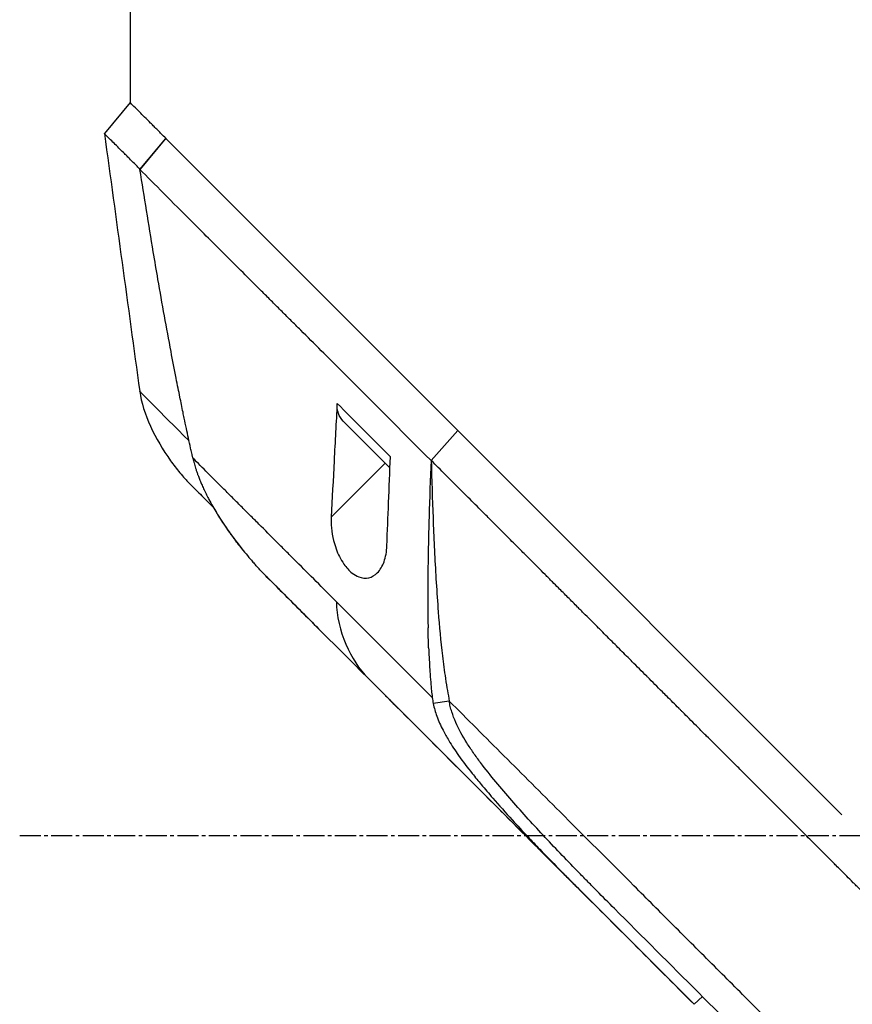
# Model space of a CAD drawing. Header units: millimetres. Extents: x 0 to 4378, y 0 to 2376.
# Tile 239 of 256: x 174 to 241, y 1222 to 1302. Entities that reach past the tile are written whole.
import ezdxf

# ---------------------------------------------------------------- set-up
doc = ezdxf.new("R2010")
doc.units = ezdxf.units.MM
doc.header["$LTSCALE"] = 0.2
doc.linetypes.add('CENTER2', pattern=[1.125, 0.75, -0.125, 0.125, -0.125])
doc.layers.add('02_Center Line', color=1, linetype='CENTER2')

# ---------------------------------------------------------------- blocks, each defined once
blk = doc.blocks.new('A$C078f5041')
for p, q in [((59, 810.3), (59, 795.1)), ((59.013, 795.113), (61.083, 792.619)), ((32.616, 768.716), (56.132, 792.232)), ((56.138, 792.238), (56.132, 792.232)), ((58.217, 789.735), (56.132, 792.232)), ((56.138, 792.238), (58.212, 789.749)), ((58.2, 789.718), (58.2, 789.718)), ((58.208, 789.725), (58.208, 789.725)), ((58.217, 789.735), (58.212, 789.749)), ((58.241, 771.86), (58.242, 771.861)), ((38.078, 765.693), (41.845, 769.46)), ((1.675, 737.775), (32.603, 768.703)), ((32.616, 768.716), (32.603, 768.703)), ((34.754, 766.294), (32.603, 768.703)), ((32.616, 768.716), (34.773, 766.296)), ((34.754, 766.294), (34.773, 766.296)), ((38.04, 766.59), (38.04, 766.594)), ((38.47, 766.084), (42.81, 761.744)), ((54.161, 764.376), (54.161, 764.377)), ((47.74, 756.662), (44.612, 753.534)), ((45.223, 754.144), (45.223, 754.144)), ((38.259, 747.182), (13.585, 722.507)), ((33.304, 746.923), (34.594, 746.715)), ((29.81, 740.734), (29.811, 740.735)), ((28.28, 738.925), (28.28, 738.925)), ((26.773, 735.697), (27.245, 736.169)), ((23.17, 733.428), (23.17, 733.428)), ((12.917, 723.135), (13.584, 722.508))]:
    blk.add_line(p, q)
for centre, major_axis, ratio, start_param, end_param in [((39.714, 771.583), (2.134, -2.12), 0.723634, 6.280692, 6.957577), ((-41.715, 667.203), (97.822, 97.824), 0.000026, 0.415266, 0.449959), ((2.68, 715.209), (62.348, 62.352), 0.000017, 5.251206, 5.402962)]:
    blk.add_ellipse(centre, major_axis=major_axis, ratio=ratio, start_param=start_param, end_param=end_param)
for points, knots in [([(56.138, 792.238), (56.253, 792.353), (56.367, 792.467), (56.579, 792.679), (56.682, 792.782), (56.885, 792.985), (56.984, 793.084), (57.177, 793.277), (57.268, 793.368), (57.71, 793.81), (58.01, 794.11), (58.498, 794.598), (58.686, 794.786), (58.94, 795.04), (59.007, 795.107), (59.013, 795.113)], [-1, -1, -1, -1, -0.9375, -0.9375, -0.875, -0.875, -0.8125, -0.8125, -0.75, -0.75, -0.5, -0.5, -0.25, -0.25, 0, 0, 0, 0]), ([(58.212, 789.749), (58.289, 789.827), (58.366, 789.906), (58.523, 790.065), (58.612, 790.15), (58.799, 790.333), (58.938, 790.47), (59.103, 790.637), (59.147, 790.682), (59.279, 790.817), (59.386, 790.922), (59.585, 791.121), (59.699, 791.235), (59.95, 791.485), (60.082, 791.617), (60.344, 791.879), (60.47, 792.004), (60.66, 792.193), (60.733, 792.264), (60.89, 792.418), (60.963, 792.486), (61.061, 792.581), (61.086, 792.609), (61.083, 792.619)], [-1.7641, -1.7641, -1.7641, -1.7641, -1.717212, -1.717212, -1.664917, -1.664917, -1.509212, -1.509212, -1.471418, -1.471418, -1.368776, -1.368776, -1.210279, -1.210279, -0.998956, -0.998956, -0.750291, -0.750291, -0.563416, -0.563416, -0.281667, -0.281667, 0, 0, 0, 0]), ([(34.773, 766.296), (37.236, 768.757), (39.627, 771.154), (42.489, 774.011), (43.054, 774.575), (44.171, 775.689), (44.723, 776.237), (45.536, 777.051), (45.805, 777.32), (46.343, 777.851), (46.61, 778.113), (47.136, 778.638), (47.395, 778.9), (47.909, 779.419), (48.165, 779.676), (48.925, 780.437), (49.426, 780.932), (50.405, 781.902), (50.883, 782.377), (51.814, 783.307), (52.267, 783.761), (53.148, 784.644), (53.576, 785.071), (54.822, 786.311), (55.593, 787.086), (57.008, 788.504), (57.65, 789.156), (58.217, 789.735)], [0, 0, 0, 0, 0.25, 0.25, 0.3125, 0.3125, 0.375, 0.375, 0.40625, 0.40625, 0.4375, 0.4375, 0.46875, 0.46875, 0.5, 0.5, 0.5625, 0.5625, 0.625, 0.625, 0.6875, 0.6875, 0.75, 0.75, 0.875, 0.875, 0.9999999, 0.9999999, 0.9999999, 0.9999999]), ([(53.955, 766.486), (53.963, 766.519), (53.971, 766.553), (53.984, 766.613), (53.992, 766.647), (54.016, 766.754), (54.031, 766.821), (54.077, 767.025), (54.106, 767.157), (54.195, 767.56), (54.254, 767.828), (54.421, 768.604), (54.535, 769.145), (54.685, 769.865), (54.717, 770.019), (54.835, 770.586), (54.919, 770.997), (55.049, 771.639), (55.096, 771.874), (55.197, 772.377), (55.25, 772.645), (55.443, 773.629), (55.582, 774.347), (55.898, 776.02), (56.075, 776.977), (56.425, 778.916), (56.598, 779.898), (56.895, 781.615), (57.02, 782.349), (57.33, 784.197), (57.512, 785.305), (57.869, 787.519), (58.044, 788.627), (58.217, 789.735)], [-2.404467, -2.404467, -2.404467, -2.404467, -2.38808, -2.38808, -2.374992, -2.374992, -2.352767, -2.352767, -2.307428, -2.307428, -2.215977, -2.215977, -2.043234, -2.043234, -1.996265, -1.996265, -1.870126, -1.870126, -1.797499, -1.797499, -1.714594, -1.714594, -1.493987, -1.493987, -1.199681, -1.199681, -0.898168, -0.898168, -0.672429, -0.672429, -0.336384, -0.336384, -0.000002, -0.000002, -0.000002, -0.000002]), ([(42.339, 770.892), (42.421, 769.356), (42.502, 767.813), (42.66, 764.744), (42.736, 763.236), (42.81, 761.744)], [0.000001, 0.000001, 0.000001, 0.000001, 0.555059, 0.555059, 1.110141, 1.110141, 1.110141, 1.110141]), ([(-30.185, 701.34), (-29.791, 701.734), (-29.385, 702.141), (-28.967, 702.561), (-28.553, 702.975), (-28.128, 703.402), (-27.689, 703.841), (-27.551, 703.98), (-27.411, 704.12), (-27.271, 704.26), (-27.13, 704.401), (-26.99, 704.542), (-26.85, 704.681), (-26.708, 704.823), (-26.568, 704.963), (-26.43, 705.101), (-26.416, 705.116), (-26.401, 705.13), (-26.387, 705.144), (-26.275, 705.257), (-26.166, 705.366), (-26.058, 705.473), (-25.949, 705.583), (-25.841, 705.69), (-25.733, 705.798), (-25.639, 705.892), (-25.545, 705.987), (-25.45, 706.082), (-25.138, 706.393), (-24.815, 706.716), (-24.479, 707.052), (-24.144, 707.386), (-23.798, 707.732), (-23.439, 708.091), (-23.336, 708.193), (-23.232, 708.297), (-23.129, 708.4), (-23.025, 708.504), (-22.921, 708.607), (-22.821, 708.707), (-22.716, 708.813), (-22.613, 708.915), (-22.517, 709.011), (-22.503, 709.025), (-22.489, 709.039), (-22.475, 709.053), (-22.451, 709.076), (-22.43, 709.097), (-22.411, 709.117), (-22.371, 709.157), (-22.338, 709.189), (-22.308, 709.22), (-22.284, 709.243), (-22.262, 709.265), (-22.238, 709.289), (-22.171, 709.356), (-22.092, 709.435), (-22.002, 709.525), (-21.911, 709.615), (-21.809, 709.717), (-21.695, 709.831), (-21.58, 709.945), (-21.454, 710.071), (-21.316, 710.209), (-21.296, 710.229), (-21.276, 710.249), (-21.255, 710.27), (-21.112, 710.413), (-20.957, 710.568), (-20.789, 710.735), (-20.725, 710.799), (-20.659, 710.865), (-20.594, 710.929), (-20.539, 710.985), (-20.484, 711.039), (-20.433, 711.09), (-20.329, 711.194), (-20.231, 711.292), (-20.137, 711.386), (-20.037, 711.485), (-19.943, 711.579), (-19.852, 711.671), (-19.828, 711.694), (-19.804, 711.718), (-19.781, 711.741), (-19.58, 711.941), (-19.391, 712.13), (-19.213, 712.308), (-19.034, 712.486), (-18.866, 712.654), (-18.71, 712.81), (-18.6, 712.92), (-18.496, 713.024), (-18.395, 713.124), (-18.174, 713.345), (-17.939, 713.58), (-17.69, 713.828), (-17.441, 714.077), (-17.178, 714.34), (-16.902, 714.616), (-16.625, 714.893), (-16.335, 715.183), (-16.031, 715.486), (-15.743, 715.775), (-15.442, 716.076), (-15.129, 716.389), (-15.111, 716.407), (-15.094, 716.424), (-15.076, 716.442), (-14.977, 716.541), (-14.877, 716.642), (-14.777, 716.741), (-14.675, 716.843), (-14.575, 716.944), (-14.478, 717.041), (-14.438, 717.081), (-14.398, 717.121), (-14.359, 717.16), (-14.348, 717.171), (-14.336, 717.183), (-14.325, 717.194), (-14.078, 717.441), (-13.833, 717.686), (-13.591, 717.928), (-13.347, 718.173), (-13.105, 718.415), (-12.864, 718.656), (-12.621, 718.9), (-12.379, 719.142), (-12.138, 719.384), (-12.073, 719.449), (-12.008, 719.514), (-11.943, 719.579), (-11.625, 719.897), (-11.308, 720.215), (-10.99, 720.533), (-10.73, 720.794), (-10.469, 721.055), (-10.208, 721.317), (-9.841, 721.684), (-9.474, 722.051), (-9.108, 722.419), (-8.739, 722.788), (-8.371, 723.156), (-8.004, 723.524), (-7.633, 723.895), (-7.264, 724.266), (-6.896, 724.634), (-6.629, 724.902), (-6.362, 725.169), (-6.097, 725.434), (-6.087, 725.444), (-6.077, 725.455), (-6.067, 725.465), (-5.97, 725.561), (-5.877, 725.655), (-5.783, 725.748), (-5.69, 725.842), (-5.597, 725.935), (-5.502, 726.03), (-5.488, 726.044), (-5.474, 726.058), (-5.46, 726.072), (-5.244, 726.289), (-5.014, 726.519), (-4.771, 726.763), (-4.699, 726.834), (-4.627, 726.907), (-4.55, 726.984), (-4.478, 727.056), (-4.402, 727.132), (-4.32, 727.214), (-4.296, 727.238), (-4.273, 727.261), (-4.248, 727.286), (-4.171, 727.364), (-4.089, 727.446), (-4.006, 727.529), (-3.924, 727.611), (-3.841, 727.694), (-3.759, 727.776), (-3.742, 727.793), (-3.725, 727.81), (-3.708, 727.827), (-3.528, 728.007), (-3.361, 728.175), (-3.207, 728.329), (-3.052, 728.484), (-2.91, 728.627), (-2.781, 728.756), (-2.655, 728.882), (-2.542, 728.995), (-2.441, 729.097), (-2.338, 729.199), (-2.249, 729.289), (-2.171, 729.366), (-2.093, 729.445), (-2.028, 729.51), (-1.975, 729.563), (-1.958, 729.58), (-1.942, 729.596), (-1.919, 729.619), (-1.903, 729.635), (-1.884, 729.654), (-1.859, 729.679), (-1.502, 730.036), (-1.133, 730.406), (-0.752, 730.789), (-0.433, 731.108), (-0.106, 731.436), (0.23, 731.772), (0.301, 731.843), (0.378, 731.92), (0.457, 731.999), (0.533, 732.075), (0.612, 732.154), (0.689, 732.232), (0.713, 732.255), (0.736, 732.279), (0.759, 732.302), (0.946, 732.489), (1.121, 732.664), (1.284, 732.827), (1.45, 732.994), (1.604, 733.147), (1.745, 733.288), (1.888, 733.432), (2.019, 733.563), (2.137, 733.681), (2.184, 733.728), (2.23, 733.774), (2.278, 733.822), (2.296, 733.84), (2.32, 733.864), (2.344, 733.888), (2.685, 734.229), (3.026, 734.57), (3.367, 734.911), (3.704, 735.249), (4.042, 735.587), (4.381, 735.925), (4.724, 736.269), (5.069, 736.613), (5.415, 736.959), (5.761, 737.306), (6.109, 737.653), (6.459, 738.004), (6.465, 738.01), (6.472, 738.017), (6.478, 738.023), (6.582, 738.127), (6.69, 738.235), (6.799, 738.345), (6.909, 738.454), (7.02, 738.565), (7.13, 738.676), (7.371, 738.916), (7.608, 739.153), (7.84, 739.386), (8.078, 739.623), (8.311, 739.856), (8.539, 740.084), (8.775, 740.319), (9.006, 740.55), (9.232, 740.776), (9.462, 741.006), (9.687, 741.231), (9.907, 741.451), (10.134, 741.677), (10.355, 741.898), (10.57, 742.113), (10.591, 742.133), (10.611, 742.153), (10.624, 742.166), (10.685, 742.227), (10.75, 742.292), (10.822, 742.363), (10.84, 742.381), (10.858, 742.4), (10.878, 742.419), (10.97, 742.512), (11.075, 742.616), (11.191, 742.732), (11.307, 742.848), (11.436, 742.976), (11.576, 743.116), (11.705, 743.244), (11.844, 743.383), (11.994, 743.532), (12.006, 743.545), (12.019, 743.557), (12.031, 743.57), (12.199, 743.738), (12.38, 743.918), (12.573, 744.11), (12.618, 744.155), (12.664, 744.201), (12.705, 744.242), (12.853, 744.39), (12.994, 744.53), (13.13, 744.665), (13.217, 744.752), (13.301, 744.836), (13.383, 744.918), (13.594, 745.128), (13.791, 745.325), (13.975, 745.509), (14.159, 745.692), (14.33, 745.862), (14.487, 746.019), (14.54, 746.072), (14.591, 746.122), (14.645, 746.176), (14.698, 746.23), (14.755, 746.287), (14.819, 746.35), (14.973, 746.504), (15.129, 746.659), (15.286, 746.816), (15.442, 746.972), (15.599, 747.128), (15.756, 747.285), (15.882, 747.411), (16.009, 747.537), (16.134, 747.662), (16.542, 748.069), (16.938, 748.464), (17.321, 748.847), (17.346, 748.871), (17.371, 748.896), (17.396, 748.921), (17.801, 749.326), (18.192, 749.716), (18.57, 750.093), (18.683, 750.206), (18.794, 750.317), (18.904, 750.427), (19.209, 750.731), (19.522, 751.044), (19.844, 751.366), (19.878, 751.4), (19.913, 751.435), (19.948, 751.47), (20.272, 751.793), (20.604, 752.125), (20.944, 752.466), (20.978, 752.499), (21.012, 752.533), (21.045, 752.567), (21.12, 752.641), (21.195, 752.716), (21.27, 752.792), (21.62, 753.142), (21.979, 753.501), (22.345, 753.868), (22.367, 753.889), (22.388, 753.91), (22.41, 753.932), (22.51, 754.032), (22.611, 754.133), (22.71, 754.233), (22.795, 754.318), (22.879, 754.402), (22.961, 754.484), (23.224, 754.747), (23.484, 755.008), (23.743, 755.267), (24.001, 755.525), (24.257, 755.782), (24.513, 756.038), (24.671, 756.197), (24.83, 756.356), (24.988, 756.514), (25.187, 756.713), (25.385, 756.912), (25.584, 757.112), (25.781, 757.309), (25.979, 757.508), (26.179, 757.708), (26.375, 757.904), (26.572, 758.102), (26.773, 758.302), (26.842, 758.372), (26.912, 758.442), (26.983, 758.513), (26.996, 758.526), (27.008, 758.539), (27.021, 758.552), (27.134, 758.664), (27.249, 758.78), (27.366, 758.897), (27.481, 759.012), (27.597, 759.128), (27.713, 759.245), (27.808, 759.34), (27.903, 759.435), (27.997, 759.53), (28.043, 759.575), (28.088, 759.62), (28.133, 759.665), (28.449, 759.982), (28.752, 760.286), (29.043, 760.577), (29.333, 760.867), (29.611, 761.145), (29.875, 761.41), (30.139, 761.675), (30.391, 761.927), (30.63, 762.166), (30.689, 762.225), (30.746, 762.282), (30.806, 762.342), (30.842, 762.378), (30.878, 762.414), (30.915, 762.451), (30.92, 762.456), (30.924, 762.46), (30.929, 762.465), (31.113, 762.649), (31.301, 762.837), (31.491, 763.028), (31.677, 763.214), (31.865, 763.402), (32.055, 763.592), (32.124, 763.662), (32.194, 763.732), (32.264, 763.802), (32.713, 764.25), (33.166, 764.704), (33.624, 765.163), (33.998, 765.537), (34.374, 765.914), (34.754, 766.294)], [-1, -1, -1, -1, -0.9789296, -0.9789296, -0.9789296, -0.9581244, -0.9581244, -0.9581244, -0.9515451, -0.9515451, -0.9515451, -0.9449348, -0.9449348, -0.9449348, -0.9382041, -0.9382041, -0.9382041, -0.9375, -0.9375, -0.9375, -0.9319977, -0.9319977, -0.9319977, -0.9263951, -0.9263951, -0.9263951, -0.921504, -0.921504, -0.921504, -0.9055419, -0.9055419, -0.9055419, -0.8896704, -0.8896704, -0.8896704, -0.8851265, -0.8851265, -0.8851265, -0.8805228, -0.8805228, -0.8805228, -0.875695, -0.875695, -0.875695, -0.875, -0.875, -0.875, -0.8738027, -0.8738027, -0.8738027, -0.871339, -0.871339, -0.871339, -0.8694745, -0.8694745, -0.8694745, -0.8642105, -0.8642105, -0.8642105, -0.8589421, -0.8589421, -0.8589421, -0.853667, -0.853667, -0.853667, -0.8528979, -0.8528979, -0.8528979, -0.8475582, -0.8475582, -0.8475582, -0.8455145, -0.8455145, -0.8455145, -0.84375, -0.84375, -0.84375, -0.8401552, -0.8401552, -0.8401552, -0.8363637, -0.8363637, -0.8363637, -0.8353788, -0.8353788, -0.8353788, -0.826964, -0.826964, -0.826964, -0.8184892, -0.8184892, -0.8184892, -0.8125358, -0.8125358, -0.8125358, -0.799416, -0.799416, -0.799416, -0.7862374, -0.7862374, -0.7862374, -0.7730127, -0.7730127, -0.7730127, -0.7604312, -0.7604312, -0.7604312, -0.7597326, -0.7597326, -0.7597326, -0.7557579, -0.7557579, -0.7557579, -0.7516937, -0.7516937, -0.7516937, -0.75, -0.75, -0.75, -0.7495095, -0.7495095, -0.7495095, -0.738744, -0.738744, -0.738744, -0.7278633, -0.7278633, -0.7278633, -0.7168641, -0.7168641, -0.7168641, -0.7138982, -0.7138982, -0.7138982, -0.699398, -0.699398, -0.699398, -0.6875, -0.6875, -0.6875, -0.6708213, -0.6708213, -0.6708213, -0.6540892, -0.6540892, -0.6540892, -0.6372304, -0.6372304, -0.6372304, -0.625, -0.625, -0.625, -0.6245336, -0.6245336, -0.6245336, -0.6200516, -0.6200516, -0.6200516, -0.6155535, -0.6155535, -0.6155535, -0.6148977, -0.6148977, -0.6148977, -0.6047574, -0.6047574, -0.6047574, -0.601782, -0.601782, -0.601782, -0.5990028, -0.5990028, -0.5990028, -0.5982143, -0.5982143, -0.5982143, -0.5957162, -0.5957162, -0.5957162, -0.5932599, -0.5932599, -0.5932599, -0.5927372, -0.5927372, -0.5927372, -0.5872406, -0.5872406, -0.5872406, -0.581718, -0.581718, -0.581718, -0.5763525, -0.5763525, -0.5763525, -0.5709392, -0.5709392, -0.5709392, -0.5654651, -0.5654651, -0.5654651, -0.5637081, -0.5637081, -0.5637081, -0.5625, -0.5625, -0.5625, -0.545469, -0.545469, -0.545469, -0.53125, -0.53125, -0.53125, -0.5282658, -0.5282658, -0.5282658, -0.5253909, -0.5253909, -0.5253909, -0.5245175, -0.5245175, -0.5245175, -0.5174983, -0.5174983, -0.5174983, -0.5103448, -0.5103448, -0.5103448, -0.5030587, -0.5030587, -0.5030587, -0.5001152, -0.5001152, -0.5001152, -0.4990096, -0.4990096, -0.4990096, -0.4837025, -0.4837025, -0.4837025, -0.4685308, -0.4685308, -0.4685308, -0.4531559, -0.4531559, -0.4531559, -0.4377811, -0.4377811, -0.4377811, -0.4375, -0.4375, -0.4375, -0.4329347, -0.4329347, -0.4329347, -0.4283694, -0.4283694, -0.4283694, -0.4184079, -0.4184079, -0.4184079, -0.408246, -0.408246, -0.408246, -0.3977585, -0.3977585, -0.3977585, -0.3870567, -0.3870567, -0.3870567, -0.3760297, -0.3760297, -0.3760297, -0.375, -0.375, -0.375, -0.370183, -0.370183, -0.370183, -0.3689622, -0.3689622, -0.3689622, -0.3630616, -0.3630616, -0.3630616, -0.3571539, -0.3571539, -0.3571539, -0.3517039, -0.3517039, -0.3517039, -0.3512462, -0.3512462, -0.3512462, -0.3451806, -0.3451806, -0.3451806, -0.34375, -0.34375, -0.34375, -0.3385373, -0.3385373, -0.3385373, -0.3351938, -0.3351938, -0.3351938, -0.3266595, -0.3266595, -0.3266595, -0.3181557, -0.3181557, -0.3181557, -0.3153279, -0.3153279, -0.3153279, -0.3125, -0.3125, -0.3125, -0.3057124, -0.3057124, -0.3057124, -0.2989718, -0.2989718, -0.2989718, -0.2935114, -0.2935114, -0.2935114, -0.2757097, -0.2757097, -0.2757097, -0.2745503, -0.2745503, -0.2745503, -0.2556523, -0.2556523, -0.2556523, -0.25, -0.25, -0.25, -0.2343962, -0.2343962, -0.2343962, -0.2327153, -0.2327153, -0.2327153, -0.2171142, -0.2171142, -0.2171142, -0.2155792, -0.2155792, -0.2155792, -0.2121786, -0.2121786, -0.2121786, -0.196408, -0.196408, -0.196408, -0.195491, -0.195491, -0.195491, -0.1911869, -0.1911869, -0.1911869, -0.1875, -0.1875, -0.1875, -0.1755694, -0.1755694, -0.1755694, -0.1636589, -0.1636589, -0.1636589, -0.15625, -0.15625, -0.15625, -0.1469514, -0.1469514, -0.1469514, -0.1377448, -0.1377448, -0.1377448, -0.1287205, -0.1287205, -0.1287205, -0.1255778, -0.1255778, -0.1255778, -0.125, -0.125, -0.125, -0.1200029, -0.1200029, -0.1200029, -0.1150898, -0.1150898, -0.1150898, -0.1110546, -0.1110546, -0.1110546, -0.1091039, -0.1091039, -0.1091039, -0.0953851, -0.0953851, -0.0953851, -0.0816866, -0.0816866, -0.0816866, -0.0680382, -0.0680382, -0.0680382, -0.064702, -0.064702, -0.064702, -0.0627335, -0.0627335, -0.0627335, -0.0625, -0.0625, -0.0625, -0.0529112, -0.0529112, -0.0529112, -0.0435346, -0.0435346, -0.0435346, -0.0400854, -0.0400854, -0.0400854, -0.01801, -0.01801, -0.01801, 0, 0, 0, 0]), ([(34.754, 766.294), (34.749, 766.09), (34.744, 765.886), (34.698, 764.155), (34.649, 762.621), (34.525, 759.556), (34.449, 758.012), (34.306, 755.673), (34.253, 754.892), (34.105, 752.94), (34.001, 751.754), (33.787, 749.961), (33.706, 749.356), (33.496, 748.005), (33.399, 747.501), (33.304, 746.923)], [-1.761937, -1.761937, -1.761937, -1.761937, -1.707736, -1.707736, -1.302327, -1.302327, -0.895804, -0.895804, -0.684392, -0.684392, -0.36059, -0.36059, -0.198801, -0.198801, 0, 0, 0, 0]), ([(34.773, 766.296), (34.834, 764.78), (34.888, 763.261), (34.978, 760.103), (35.013, 758.463), (35.035, 755.99), (35.036, 755.164), (35.027, 753.829), (35.02, 753.324), (35.01, 752.816)], [-1, -1, -1, -1, -0.7573218, -0.7573218, -0.4967513, -0.4967513, -0.3664661, -0.3664661, -0.2872955, -0.2872955, -0.2872955, -0.2872955]), ([(38.326, 759.428), (38.283, 760.594), (38.239, 761.738), (38.143, 764.127), (38.092, 765.364), (38.04, 766.59)], [0.000001, 0.000001, 0.000001, 0.000001, 0.4235636, 0.4235636, 0.8687454, 0.8687454, 0.8687454, 0.8687454]), ([(42.395, 754.925), (43.492, 756.022), (44.567, 757.096), (45.872, 758.401), (46.131, 758.661), (46.647, 759.176), (46.902, 759.432), (47.662, 760.192), (48.156, 760.686), (48.89, 761.419), (49.132, 761.662), (49.494, 762.024), (49.614, 762.144), (49.851, 762.381), (49.968, 762.498), (50.316, 762.846), (50.546, 763.077), (51.003, 763.533), (51.229, 763.759), (51.674, 764.205), (51.892, 764.422), (52.324, 764.854), (52.536, 765.067), (53.163, 765.693), (53.568, 766.098), (53.955, 766.486)], [-1, -1, -1, -1, -0.75, -0.75, -0.6875, -0.6875, -0.625, -0.625, -0.5, -0.5, -0.4375, -0.4375, -0.40625, -0.40625, -0.375, -0.375, -0.3125, -0.3125, -0.25, -0.25, -0.1875, -0.1875, -0.125, -0.125, 0, 0, 0, 0]), ([(53.955, 766.486), (53.949, 766.459), (53.942, 766.429), (53.935, 766.398), (53.928, 766.368), (53.921, 766.336), (53.913, 766.302), (53.905, 766.271), (53.897, 766.238), (53.889, 766.204), (53.881, 766.174), (53.873, 766.143), (53.865, 766.11), (53.847, 766.046), (53.828, 765.976), (53.807, 765.902), (53.787, 765.831), (53.764, 765.755), (53.739, 765.674), (53.715, 765.597), (53.689, 765.516), (53.66, 765.43), (53.633, 765.349), (53.604, 765.265), (53.572, 765.177), (53.562, 765.151), (53.553, 765.125), (53.543, 765.098), (53.507, 765.001), (53.468, 764.9), (53.426, 764.794), (53.401, 764.732), (53.375, 764.669), (53.348, 764.604), (53.307, 764.505), (53.263, 764.403), (53.217, 764.298), (53.19, 764.239), (53.163, 764.179), (53.135, 764.117), (53.075, 763.987), (53.011, 763.852), (52.943, 763.713), (52.88, 763.585), (52.813, 763.453), (52.743, 763.317), (52.717, 763.267), (52.69, 763.217), (52.663, 763.166), (52.563, 762.977), (52.455, 762.781), (52.339, 762.579), (52.239, 762.403), (52.132, 762.223), (52.019, 762.038), (52.002, 762.009), (51.984, 761.98), (51.966, 761.951), (51.84, 761.746), (51.711, 761.542), (51.578, 761.34), (51.433, 761.118), (51.284, 760.898), (51.131, 760.68), (50.975, 760.456), (50.815, 760.234), (50.652, 760.014), (50.623, 759.975), (50.594, 759.936), (50.565, 759.897), (50.493, 759.801), (50.42, 759.704), (50.346, 759.609), (50.201, 759.42), (50.052, 759.232), (49.902, 759.045), (49.752, 758.86), (49.6, 758.677), (49.446, 758.496), (49.379, 758.417), (49.312, 758.339), (49.244, 758.261), (49.16, 758.164), (49.076, 758.068), (48.991, 757.973)], [0.0000066, 0.0000066, 0.0000066, 0.0000066, 0.008374, 0.008374, 0.008374, 0.0162492, 0.0162492, 0.0162492, 0.0235172, 0.0235172, 0.0235172, 0.0298261, 0.0298261, 0.0298261, 0.0423466, 0.0423466, 0.0423466, 0.0543479, 0.0543479, 0.0543479, 0.0658623, 0.0658623, 0.0658623, 0.0766898, 0.0766898, 0.0766898, 0.0799038, 0.0799038, 0.0799038, 0.0915823, 0.0915823, 0.0915823, 0.0984364, 0.0984364, 0.0984364, 0.1088566, 0.1088566, 0.1088566, 0.1147313, 0.1147313, 0.1147313, 0.1271928, 0.1271928, 0.1271928, 0.1386374, 0.1386374, 0.1386374, 0.1428609, 0.1428609, 0.1428609, 0.1584541, 0.1584541, 0.1584541, 0.1719542, 0.1719542, 0.1719542, 0.1740467, 0.1740467, 0.1740467, 0.1888513, 0.1888513, 0.1888513, 0.2050456, 0.2050456, 0.2050456, 0.2216659, 0.2216659, 0.2216659, 0.2246228, 0.2246228, 0.2246228, 0.231945, 0.231945, 0.231945, 0.2463752, 0.2463752, 0.2463752, 0.2606734, 0.2606734, 0.2606734, 0.2668781, 0.2668781, 0.2668781, 0.2745832, 0.2745832, 0.2745832, 0.2745832]), ([(55.755, 766.278), (55.516, 765.945), (55.267, 765.619), (54.873, 765.146), (54.738, 764.991), (54.531, 764.762), (54.461, 764.687), (54.355, 764.575), (54.319, 764.537), (54.264, 764.481), (54.246, 764.462), (54.222, 764.437), (54.216, 764.432), (54.206, 764.422), (54.202, 764.417), (54.194, 764.409), (54.191, 764.406), (54.183, 764.399), (54.181, 764.396), (54.176, 764.391), (54.174, 764.39), (54.173, 764.389)], [0, 0, 0, 0, 0.1228923, 0.1228923, 0.1846053, 0.1846053, 0.2154825, 0.2154825, 0.2309866, 0.2309866, 0.2390268, 0.2390268, 0.2414453, 0.2414453, 0.2436049, 0.2436049, 0.2456247, 0.2456247, 0.2491643, 0.2491643, 0.2529399, 0.2529399, 0.2529399, 0.2529399]), ([(54.144, 764.359), (54.088, 764.303), (53.849, 764.064), (53.169, 763.384), (52.771, 762.986), (52.305, 762.52)], [0, 0, 0, 0, 0.5052375, 0.5052375, 0.9155186, 0.9155186, 0.9155186, 0.9155186]), ([(53.074, 763.289), (53.118, 763.333), (53.16, 763.375), (53.2, 763.415), (53.229, 763.444), (53.257, 763.472), (53.284, 763.499)], [-0.1457101, -0.1457101, -0.1457101, -0.1457101, -0.0607356, -0.0607356, -0.0607356, 0, 0, 0, 0]), ([(53.284, 763.499), (53.384, 763.599), (53.477, 763.692), (53.672, 763.888), (53.77, 763.986), (53.893, 764.108), (53.93, 764.146), (53.962, 764.177)], [-1, -1, -1, -1, -0.662973, -0.662973, -0.2288258, -0.2288258, 0, 0, 0, 0]), ([(52.309, 762.524), (52.198, 762.331), (52.085, 762.141), (51.86, 761.775), (51.75, 761.6), (51.44, 761.122), (51.236, 760.822), (50.712, 760.083), (50.383, 759.647), (50.021, 759.194), (49.999, 759.165), (49.976, 759.137)], [-0.5625867, -0.5625867, -0.5625867, -0.5625867, -0.4961584, -0.4961584, -0.434071, -0.434071, -0.3254902, -0.3254902, -0.1627948, -0.1627948, -0.1518324, -0.1518324, -0.1518324, -0.1518324]), ([(42.81, 761.744), (42.823, 761.464), (42.817, 761.169), (42.76, 760.536), (42.704, 760.193), (42.511, 759.41), (42.356, 758.968), (42.042, 758.342), (41.923, 758.14), (41.694, 757.812), (41.59, 757.682), (41.367, 757.439), (41.25, 757.329), (40.954, 757.098), (40.777, 756.996), (40.314, 756.816), (40.041, 756.798), (39.53, 756.911), (39.297, 757.049), (38.87, 757.474), (38.687, 757.784), (38.423, 758.52), (38.344, 758.954), (38.326, 759.428)], [-1.2335, -1.2335, -1.2335, -1.2335, -1.132064, -1.132064, -1.02217, -1.02217, -0.882, -0.882, -0.810034, -0.810034, -0.75577, -0.75577, -0.699246, -0.699246, -0.616751, -0.616751, -0.481893, -0.481893, -0.338959, -0.338959, -0.171786, -0.171786, -0.000001, -0.000001, -0.000001, -0.000001]), ([(47.962, 756.884), (48.111, 757.033), (48.259, 757.184), (48.603, 757.545), (48.799, 757.758), (48.991, 757.973)], [0.02321, 0.02321, 0.02321, 0.02321, 0.0865319, 0.0865319, 0.1730601, 0.1730601, 0.1730601, 0.1730601]), ([(34.964, 751.223), (34.972, 751.427), (34.979, 751.629), (34.985, 751.832), (34.986, 751.852), (34.986, 751.872), (34.987, 751.893), (34.989, 751.97), (34.991, 752.047), (34.994, 752.124), (35, 752.355), (35.005, 752.586), (35.01, 752.816)], [0.00589664, 0.00589664, 0.00589664, 0.00589664, 0.006613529, 0.006613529, 0.006613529, 0.006685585, 0.006685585, 0.006685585, 0.006959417, 0.006959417, 0.006959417, 0.00777951, 0.00777951, 0.00777951, 0.00777951]), ([(34.964, 751.223), (34.944, 750.709), (34.918, 750.192), (34.886, 749.673), (34.884, 749.629), (34.881, 749.586), (34.878, 749.543), (34.873, 749.461), (34.867, 749.379), (34.862, 749.297), (34.843, 749.012), (34.821, 748.726), (34.797, 748.44), (34.786, 748.298), (34.774, 748.156), (34.761, 748.013), (34.757, 747.973), (34.753, 747.933), (34.749, 747.893), (34.732, 747.718), (34.714, 747.542), (34.693, 747.366), (34.688, 747.322), (34.683, 747.279), (34.677, 747.236), (34.676, 747.224), (34.674, 747.213), (34.673, 747.202)], [-0.2047521, -0.2047521, -0.2047521, -0.2047521, -0.1250997, -0.1250997, -0.1250997, -0.118451, -0.118451, -0.118451, -0.1058955, -0.1058955, -0.1058955, -0.0623385, -0.0623385, -0.0623385, -0.0407529, -0.0407529, -0.0407529, -0.0346867, -0.0346867, -0.0346867, -0.0081816, -0.0081816, -0.0081816, -0.0016833, -0.0016833, -0.0016833, 0, 0, 0, 0]), ([(-10.828, 702.794), (-8.745, 704.877), (-6.621, 707.001), (-2.322, 711.299), (-0.147, 713.474), (4.231, 717.852), (6.432, 720.053), (9.743, 723.364), (10.84, 724.461), (13.057, 726.677), (14.177, 727.796), (16.338, 729.957), (17.379, 730.999), (20.418, 734.038), (22.427, 736.046), (25.912, 739.532), (27.413, 741.032), (30.383, 744.002), (31.853, 745.472), (33.304, 746.923)], [0, 0, 0, 0, 0.1448174, 0.1448174, 0.2896349, 0.2896349, 0.4344523, 0.4344523, 0.506861, 0.506861, 0.5792697, 0.5792697, 0.6516784, 0.6516784, 0.7896349, 0.7896349, 0.8948175, 0.8948175, 1, 1, 1, 1]), ([(20.002, 730.219), (20.473, 730.691), (20.944, 731.163), (21.647, 731.874), (21.881, 732.111), (22.348, 732.586), (22.581, 732.825), (23.28, 733.54), (23.744, 734.019), (25.127, 735.462), (26.04, 736.433), (27.383, 737.909), (27.826, 738.405), (28.699, 739.405), (29.13, 739.909), (29.973, 740.929), (30.387, 741.444), (30.979, 742.229), (31.172, 742.492), (31.542, 743.023), (31.72, 743.291), (32.226, 744.1), (32.529, 744.648), (32.901, 745.487), (33.01, 745.77), (33.146, 746.199), (33.187, 746.343), (33.256, 746.632), (33.285, 746.778), (33.304, 746.923)], [-0.9836552, -0.9836552, -0.9836552, -0.9836552, -0.8942433, -0.8942433, -0.8495311, -0.8495311, -0.8048189, -0.8048189, -0.7153946, -0.7153946, -0.5365459, -0.5365459, -0.4471216, -0.4471216, -0.3576972, -0.3576972, -0.2682729, -0.2682729, -0.2235607, -0.2235607, -0.1788486, -0.1788486, -0.0894242, -0.0894242, -0.0447121, -0.0447121, -0.022356, -0.022356, 0, 0, 0, 0]), ([(34.673, 747.202), (34.664, 747.125), (34.651, 747.035), (34.625, 746.877), (34.61, 746.796), (34.594, 746.715)], [-0.05435955, -0.05435955, -0.05435955, -0.05435955, -0.02785701, -0.02785701, -0.00000489, -0.00000489, -0.00000489, -0.00000489]), ([(34.594, 746.715), (34.524, 746.375), (34.428, 746.039), (34.169, 745.326), (34.002, 744.956), (33.664, 744.3), (33.507, 744.022), (33.096, 743.342), (32.828, 742.939), (32.202, 742.053), (31.836, 741.572), (31.213, 740.789), (30.969, 740.491), (30.432, 739.848), (30.12, 739.481), (29.288, 738.526), (28.771, 737.947), (27.816, 736.903), (27.399, 736.454), (26.659, 735.669), (26.336, 735.329), (25.513, 734.472), (25.009, 733.955), (24.263, 733.195), (24.008, 732.937), (23.445, 732.37), (23.164, 732.088), (22.983, 731.907)], [0.000007, 0.000007, 0.000007, 0.000007, 0.117798, 0.117798, 0.251175, 0.251175, 0.349084, 0.349084, 0.494735, 0.494735, 0.677607, 0.677607, 0.790378, 0.790378, 0.924251, 0.924251, 1.135894, 1.135894, 1.296658, 1.296658, 1.41983, 1.41983, 1.609168, 1.609168, 1.706438, 1.706438, 1.824074, 1.824074, 1.824074, 1.824074]), ([(22.983, 731.907), (21.938, 730.863), (20.414, 729.339), (16.858, 725.782), (15.221, 724.145), (13.584, 722.508)], [-1.50922, -1.50922, -1.50922, -1.50922, -0.694288, -0.694288, 0, 0, 0, 0])]:
    blk.add_open_spline(points, degree=3, knots=knots)
for points in [[(61.083, 792.616), (60.134, 785.698), (59.186, 778.779), (58.241, 771.861)], [(54.266, 767.885), (56.632, 770.251), (58.204, 771.823), (58.241, 771.86)], [(58.241, 771.86), (57.998, 770.078), (56.983, 767.998), (55.755, 766.278)], [(38.04, 766.594), (39.508, 768.062), (40.943, 769.497), (42.339, 770.892)], [(53.962, 764.177), (54.07, 764.285), (54.143, 764.359), (54.161, 764.376)], [(54.161, 764.377), (54.162, 764.377), (54.156, 764.371), (54.144, 764.359)], [(54.173, 764.389), (54.169, 764.384), (54.165, 764.38), (54.161, 764.376)], [(47.962, 756.884), (45.431, 754.359), (42.816, 751.731), (39.843, 748.764)], [(47.922, 756.843), (47.063, 755.984), (46.158, 755.079), (45.223, 754.144)], [(48.019, 756.941), (47.944, 756.865), (47.868, 756.789), (47.791, 756.714)], [(42.395, 754.925), (42.358, 752.595), (41.265, 750.185), (39.843, 748.764)], [(45.223, 754.144), (44.765, 753.686), (44.299, 753.22), (43.827, 752.748)], [(45.14, 754.062), (45.168, 754.089), (45.195, 754.116), (45.223, 754.144)], [(39.843, 748.764), (35.848, 744.772), (31.575, 740.499), (27.245, 736.169)], [(38.436, 747.358), (38.162, 747.084), (37.887, 746.809), (37.611, 746.533)], [(29.177, 738.099), (27.377, 736.299), (25.556, 734.477), (23.726, 732.646)], [(26.773, 735.697), (25.544, 734.468), (24.307, 733.231), (23.066, 731.99)], [(23.101, 732.023), (23.283, 732.204), (23.498, 732.418), (23.726, 732.646)], [(20.002, 730.219), (15.517, 725.735), (10.964, 721.183), (6.478, 716.696)]]:
    blk.add_open_spline(points, degree=3)
at = {"layer": '02_Center Line', "ltscale": 11.288275}
blk.add_line((67.907, 736.1), (-222.906, 736.1), dxfattribs=at)

msp = doc.modelspace()

# ---------------------------------------------------------------- block references
at = {"xscale": -1}
msp.add_blockref('A$C078f5041', (241.743, 499.915), dxfattribs=at)

doc.saveas('drawing.dxf')
